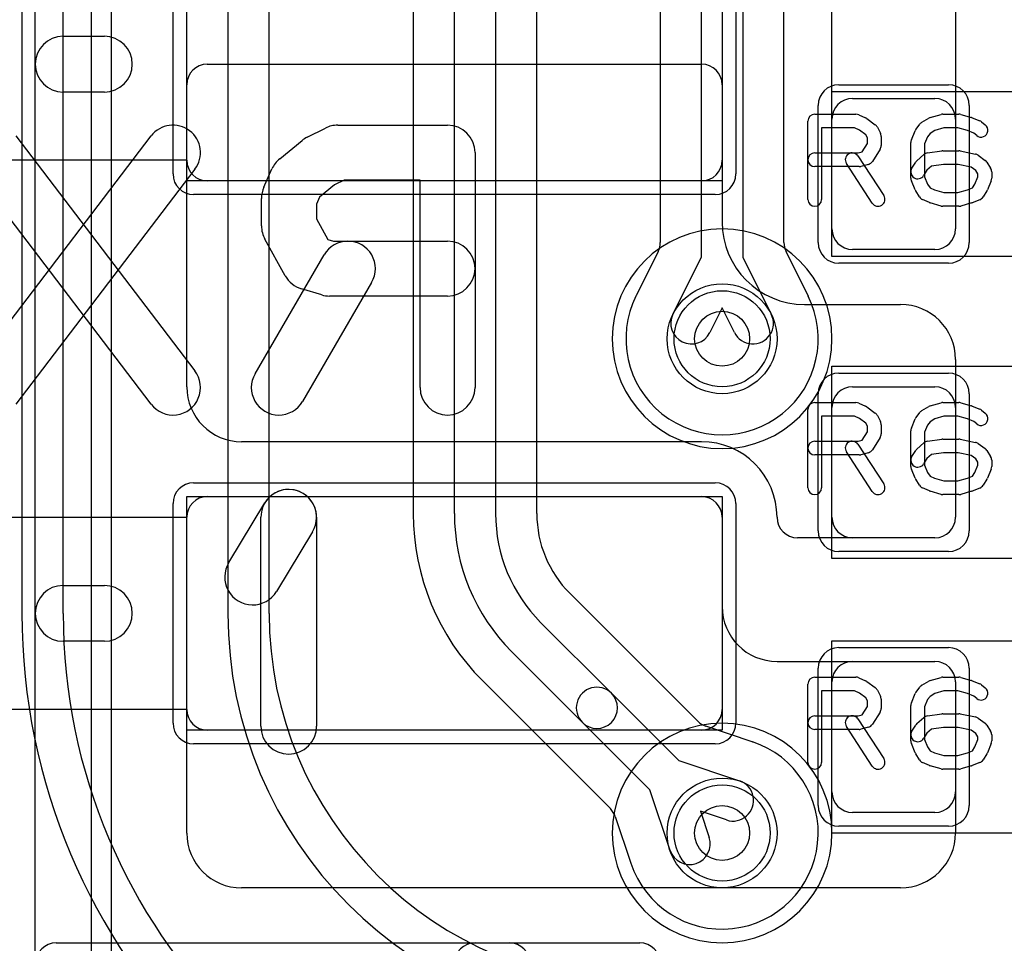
# Model space of a CAD drawing. Extents: x -3.9 to 29.3, y -3.9 to 20.
# Tile 5 of 37: x 1.4 to 5, y 4.3 to 7.7. Entities that reach past the tile are written whole.
import ezdxf

# ---------------------------------------------------------------- set-up
doc = ezdxf.new("R2010")
doc.units = 0
for name, color, linetype in [('Hole', 1, 'CONTINUOUS'), ('L1', 3, 'CONTINUOUS'), ('L2', 3, 'CONTINUOUS'), ('L3', 3, 'CONTINUOUS'), ('L4', 3, 'CONTINUOUS'), ('MetalMask-A', 176, 'CONTINUOUS'), ('PartsArea-A', 111, 'CONTINUOUS'), ('PartsSilk-A', 221, 'CONTINUOUS'), ('PartsSilk-B', 221, 'CONTINUOUS'), ('Resist-A', 2, 'CONTINUOUS'), ('Resist-B', 2, 'CONTINUOUS'), ('Silk-A', 140, 'CONTINUOUS'), ('Silk-B', 140, 'CONTINUOUS')]:
    doc.layers.add(name, color=color, linetype=linetype)

msp = doc.modelspace()

# ---------------------------------------------------------------- linework, layer by layer
at = {"layer": 'Hole'}
for centre in [(4, 6.5), (4, 4.7)]:
    msp.add_circle(centre, 0.1, dxfattribs=at)
at = {"layer": 'L1'}
for p, q in [((4.4, 6.89997), (4.4, 9.92503)), ((4.85, 9.4), (4.85, 6.89997)), ((1.77496, 8.88878), (1.77496, 2.6)), ((2.05, 7.15), (2.05, 7.85)), ((4, 7.85), (4, 7.15)), ((2.12497, 7.5), (3.92503, 7.5)), ((2.05, 6.32504), (2.05, 7.42503)), ((4, 7.42503), (4, 6.92496)), ((4.475, 7.375), (4.775, 7.375)), ((4.4, 6.9), (4.4, 7.3)), ((4.85, 7.3), (4.85, 6.9)), ((3.925, 7.075), (2.125, 7.075)), ((4.77503, 6.825), (4.47497, 6.825)), ((4.775, 6.825), (4.475, 6.825)), ((4.3, 6.62496), (4.65, 6.62496)), ((4.85, 6.42496), (4.85, 5.84997)), ((4.475, 6.325), (4.775, 6.325)), ((4.4, 5.85), (4.4, 6.25)), ((4.85, 6.25), (4.85, 5.85)), ((3.925, 6.12504), (2.25, 6.12504)), ((2.12497, 5.925), (3.92503, 5.925)), ((2.125, 5.925), (3.925, 5.925)), ((2.05, 4.7), (2.05, 5.85003)), ((2.05, 5.15), (2.05, 5.85)), ((4, 5.85003), (4, 5.525)), ((4, 5.85), (4, 5.15)), ((4.20004, 5.84997), (4.20004, 5.85)), ((4.77503, 5.775), (4.27501, 5.775)), ((4.775, 5.775), (4.475, 5.775)), ((4.2, 5.325), (4.77503, 5.325)), ((4.475, 5.325), (4.775, 5.325)), ((4.4, 4.85), (4.4, 5.25)), ((4.85, 5.25003), (4.85, 4.7)), ((4.85, 5.25), (4.85, 4.85)), ((3.925, 5.075), (2.125, 5.075)), ((4.775, 4.775), (4.475, 4.775)), ((4.65, 4.5), (2.25, 4.5)), ((1.57497, 4.3), (3.22503, 4.3)), ((3.10004, 4.3), (3.69996, 4.3))]:
    msp.add_line(p, q, dxfattribs=at)
for centre in [(4, 6.5), (4, 4.7)]:
    msp.add_circle(centre, 0.2, dxfattribs=at)
for centre, radius, start, end in [((2.12497, 7.42503), 0.07497, 90, 180), ((3.92503, 7.42503), 0.07497, 0, 90), ((4.475, 7.3), 0.075, 90, 180), ((4.775, 7.3), 0.075, 0, 90), ((2.125, 7.15), 0.075, 180, -90), ((3.925, 7.15), 0.075, -90, 0), ((4.3, 6.92496), 0.3, 180, -90), ((4.475, 6.9), 0.075, 180, -90), ((4.47497, 6.89997), 0.07497, 180, -90), ((4.775, 6.9), 0.075, -90, 0), ((4.77503, 6.89997), 0.07497, -90, 0), ((4.65, 6.42496), 0.2, 0, 90), ((2.25, 6.32504), 0.2, 180, -90), ((4.475, 6.25), 0.075, 90, 180), ((4.775, 6.25), 0.075, 0, 90), ((3.925, 5.85), 0.27504, 0, 90), ((2.12497, 5.85003), 0.07497, 90, 180), ((2.125, 5.85), 0.075, 90, 180), ((3.925, 5.85), 0.075, 0, 90), ((3.92503, 5.85003), 0.07497, 0, 90), ((4.27501, 5.84997), 0.07497, 180, -90), ((4.475, 5.85), 0.075, 180, -90), ((4.775, 5.85), 0.075, -90, 0), ((4.77503, 5.84997), 0.07497, -90, 0), ((4.2, 5.525), 0.2, 180, -90), ((4.475, 5.25), 0.075, 90, 180), ((4.775, 5.25), 0.075, 0, 90), ((4.77503, 5.25003), 0.07497, 0, 90), ((2.125, 5.15), 0.075, 180, -90), ((3.925, 5.15), 0.075, -90, 0), ((4.475, 4.85), 0.075, 180, -90), ((4.775, 4.85), 0.075, -90, 0), ((2.25, 4.7), 0.2, 180, -90), ((4.65, 4.7), 0.2, -90, 0), ((1.57497, 4.22503), 0.07497, 90, 180), ((3.10004, 4.225), 0.075, 90, 180), ((3.22503, 4.22503), 0.07497, 0, 90), ((3.69996, 4.225), 0.075, 0, 90)]:
    msp.add_arc(centre, radius, start, end, dxfattribs=at)
at = {"layer": 'L2'}
for centre, start, end in [((4, 6.5), 90, -90), ((4, 6.5), -90, 90), ((4, 4.7), 90, -90), ((4, 4.7), -90, 90)]:
    msp.add_arc(centre, 0.40004, start, end, dxfattribs=at)
at = {"layer": 'L3'}
for centre, start, end in [((4, 6.5), 90, -90), ((4, 6.5), -90, 90), ((4, 4.7), 90, -90), ((4, 4.7), -90, 90)]:
    msp.add_arc(centre, 0.40004, start, end, dxfattribs=at)
at = {"layer": 'L4'}
for p, q in [((1.44996, 10.46729), (1.44996, 5.5)), ((1.6, 5.5), (1.6, 10.46729)), ((2.2, 10.46729), (2.2, 5.5)), ((2.35004, 5.5), (2.35004, 10.46729)), ((3.925, 6.79766), (3.925, 10.40234)), ((4.075, 10.40234), (4.075, 6.79766)), ((2.87496, 10.34931), (2.87496, 5.86303)), ((3.32504, 5.86303), (3.32504, 10.34931)), ((3.77496, 10.34931), (3.77496, 6.85069)), ((4.22504, 6.85069), (4.22504, 10.34931)), ((3.025, 5.86302), (3.025, 8.14152)), ((3.175, 8.14152), (3.175, 5.86302)), ((3.76707, 6.81721), (3.68678, 6.65626)), ((4.31305, 6.65664), (4.23293, 6.81721)), ((3.82104, 6.58929), (3.925, 6.79766)), ((4.075, 6.79766), (4.17896, 6.58929)), ((4, 6.612), (3.95526, 6.52233)), ((4.04474, 6.52233), (4, 6.612)), ((3.91117, 5.1071), (3.44512, 5.57314)), ((3.33902, 5.46704), (3.59703, 5.20902)), ((3.49097, 5.10296), (3.23295, 5.36098)), ((3.12687, 5.25488), (3.59292, 4.78882)), ((3.59703, 5.20902), (3.84254, 4.96351)), ((3.73649, 4.85744), (3.49097, 5.10296)), ((4.11, 5.03231), (3.94042, 5.089)), ((3.84254, 4.96351), (4.06341, 4.88968)), ((3.81032, 4.63659), (3.73649, 4.85744)), ((4.01585, 4.74742), (3.92081, 4.77919)), ((3.92081, 4.77919), (3.95258, 4.68415)), ((3.61101, 4.75958), (3.66775, 4.58983))]:
    msp.add_line(p, q, dxfattribs=at)
for centre in [(4, 6.5), (4, 4.7)]:
    msp.add_circle(centre, 0.2, dxfattribs=at)
for centre, radius, start, end in [((3.69999, 6.85069), 0.07497, -26.52404, 0), ((4.30001, 6.85068), 0.07497, 179.99236, -153.4828), ((4, 6.49998), 0.35005, 153.68676, 26.36448), ((3.61941, 6.68916), 0.07497, -26.97862, -26.02847), ((4.38081, 6.68872), 0.07497, -154.66546, -153.63661), ((3.88815, 6.55581), 0.075, 153.4862, -26.51596), ((4.11185, 6.55581), 0.075, -153.4862, 26.51596), ((3.735, 5.86303), 0.86004, 180, -134.99906), ((3.735, 5.86302), 0.71, 180, -135.00057), ((3.735, 5.86302), 0.56, 180, -135), ((3.735, 5.86303), 0.40996, 180, -134.99901), ((3.7, 5.5), 2.25004, 180, -90), ((3.7, 5.5), 2.1, 180, -90), ((3.7, 5.5), 1.5, 180, -90), ((3.7, 5.5), 1.34996, 180, -90), ((3.544, 5.15599), 0.075, 45, -134.99937), ((3.544, 5.15599), 0.075, -135, 45), ((3.96419, 5.1601), 0.07497, -135.01081, -108.4857), ((4, 4.7), 0.35004, -161.63079, 71.65512), ((4.13377, 5.10341), 0.07497, -108.4857, -108.34795), ((4.03963, 4.81855), 0.075, -108.48568, 71.51587), ((3.53991, 4.73581), 0.07497, 18.4857, 45), ((3.88145, 4.66037), 0.075, -161.51432, 18.48413), ((3.59665, 4.56606), 0.07497, 18.37211, 18.4857)]:
    msp.add_arc(centre, radius, start, end, dxfattribs=at)
at = {"layer": 'MetalMask-A'}
for p, q in [((2.05, 7.15), (2.05, 7.85)), ((4, 7.85), (4, 7.15)), ((4.475, 7.375), (4.775, 7.375)), ((4.4, 6.9), (4.4, 7.3)), ((4.85, 7.3), (4.85, 6.9)), ((3.925, 7.075), (2.125, 7.075)), ((4.775, 6.825), (4.475, 6.825)), ((4.475, 6.325), (4.775, 6.325)), ((4.4, 5.85), (4.4, 6.25)), ((4.85, 6.25), (4.85, 5.85)), ((2.125, 5.925), (3.925, 5.925)), ((2.05, 5.15), (2.05, 5.85)), ((4, 5.85), (4, 5.15)), ((4.775, 5.775), (4.475, 5.775)), ((4.475, 5.325), (4.775, 5.325)), ((4.4, 4.85), (4.4, 5.25)), ((4.85, 5.25), (4.85, 4.85)), ((3.925, 5.075), (2.125, 5.075)), ((4.775, 4.775), (4.475, 4.775))]:
    msp.add_line(p, q, dxfattribs=at)
for centre, start, end in [((4.475, 7.3), 90, 180), ((4.775, 7.3), 0, 90), ((2.125, 7.15), 180, -90), ((3.925, 7.15), -90, 0), ((4.475, 6.9), 180, -90), ((4.775, 6.9), -90, 0), ((4.475, 6.25), 90, 180), ((4.775, 6.25), 0, 90), ((2.125, 5.85), 90, 180), ((3.925, 5.85), 0, 90), ((4.475, 5.85), 180, -90), ((4.775, 5.85), -90, 0), ((4.475, 5.25), 90, 180), ((4.775, 5.25), 0, 90), ((2.125, 5.15), 180, -90), ((3.925, 5.15), -90, 0), ((4.475, 4.85), 180, -90), ((4.775, 4.85), -90, 0)]:
    msp.add_arc(centre, 0.075, start, end, dxfattribs=at)
at = {"layer": 'PartsArea-A'}
for p, q in [((4, 7.925), (4, 7.075)), ((4.4, 7.4), (5.7, 7.4)), ((4.4, 6.8), (4.4, 7.4)), ((2.05, 7.15), (1.3, 7.15)), ((2.05, 7.075), (2.05, 7.15)), ((4, 7.075), (2.05, 7.075)), ((5.7, 6.8), (4.4, 6.8)), ((4.4, 6.4), (5.7, 6.4)), ((4.4, 5.7), (4.4, 6.4)), ((2.05, 5.85), (2.05, 5.925)), ((2.05, 5.925), (4, 5.925)), ((4, 5.925), (4, 5.075)), ((1.3, 5.85), (2.05, 5.85)), ((5.7, 5.7), (4.4, 5.7)), ((4.4, 5.4), (5.7, 5.4)), ((4.4, 4.7), (4.4, 5.4)), ((2.05, 5.15), (1.3, 5.15)), ((2.05, 5.075), (2.05, 5.15)), ((4, 5.075), (2.05, 5.075)), ((5.7, 4.7), (4.4, 4.7))]:
    msp.add_line(p, q, dxfattribs=at)
at = {"layer": 'PartsSilk-A'}
for p, q in [((1.7016, 12.9), (1.7016, 4.1)), ((1.4984, 4.1), (1.4984, 12.7984)), ((1.6, 7.6016), (1.75, 7.6016)), ((1.75, 7.3984), (1.6, 7.3984)), ((4.3375, 7.31759), (4.4875, 7.31759)), ((4.75841, 7.30552), (4.7973, 7.31663)), ((4.80417, 7.31759), (4.8625, 7.31759)), ((4.86937, 7.31663), (4.90826, 7.30552)), ((4.3125, 7.00741), (4.3125, 7.29259)), ((4.49765, 7.31544), (4.52265, 7.30433)), ((4.5272, 7.3017), (4.55776, 7.27948)), ((4.70639, 7.26315), (4.72028, 7.28167)), ((4.72754, 7.28818), (4.75254, 7.30299)), ((4.91067, 7.30469), (4.93845, 7.29358)), ((4.94479, 7.28989), (4.95868, 7.27878)), ((4.4822, 7.26759), (4.3625, 7.26759)), ((4.3625, 7.26759), (4.3625, 7.00741)), ((4.49993, 7.25971), (4.4822, 7.26759)), ((4.52343, 7.24263), (4.49993, 7.25971)), ((4.56542, 7.27044), (4.57653, 7.24822)), ((4.68942, 7.22442), (4.70331, 7.25776)), ((4.7573, 7.24769), (4.74827, 7.23565)), ((4.77525, 7.25833), (4.7573, 7.24769)), ((4.80767, 7.26759), (4.77525, 7.25833)), ((4.859, 7.26759), (4.80767, 7.26759)), ((4.89329, 7.25779), (4.859, 7.26759)), ((4.91645, 7.24853), (4.89329, 7.25779)), ((4.92744, 7.23974), (4.91645, 7.24853)), ((4.51042, 7.18087), (4.52917, 7.21087)), ((4.52917, 7.23114), (4.52343, 7.24263)), ((4.52917, 7.21087), (4.52917, 7.23114)), ((4.57917, 7.23704), (4.57917, 7.2037)), ((4.6875, 7.08519), (4.6875, 7.21481)), ((4.74827, 7.23565), (4.7375, 7.20981)), ((4.7375, 7.20981), (4.7375, 7.09019)), ((4.3375, 7.17685), (4.49533, 7.17685)), ((4.49533, 7.17685), (4.51042, 7.18087)), ((4.57537, 7.19045), (4.54759, 7.14601)), ((4.74791, 7.17661), (4.80069, 7.18402)), ((4.80417, 7.18426), (4.8625, 7.18426)), ((4.8674, 7.18377), (4.92296, 7.17266)), ((4.54714, 6.99373), (4.45269, 7.13817)), ((4.49453, 7.16553), (4.58898, 7.02109)), ((4.6913, 7.12066), (4.70519, 7.14288)), ((4.70978, 7.14832), (4.73478, 7.17054)), ((4.93294, 7.16824), (4.95794, 7.14972)), ((4.96426, 7.14287), (4.97814, 7.12065)), ((4.49861, 7.12685), (4.3375, 7.12685)), ((4.53283, 7.1351), (4.50505, 7.12769)), ((4.74568, 7.11333), (4.7337, 7.09416)), ((4.76235, 7.12814), (4.74568, 7.11333)), ((4.80592, 7.13426), (4.76235, 7.12814)), ((4.86002, 7.13426), (4.80592, 7.13426)), ((4.90767, 7.12473), (4.86002, 7.13426)), ((4.92437, 7.11236), (4.90767, 7.12473)), ((4.93194, 7.10024), (4.92437, 7.11236)), ((4.98194, 7.10741), (4.98194, 7.08519)), ((4.70331, 7.04224), (4.68942, 7.07558)), ((4.7375, 7.09019), (4.74868, 7.06336)), ((4.92077, 7.06336), (4.93194, 7.09019)), ((4.93194, 7.09019), (4.93194, 7.10024)), ((4.98002, 7.07558), (4.96614, 7.04224)), ((4.71908, 7.01638), (4.70519, 7.0386)), ((4.74868, 7.06336), (4.75742, 7.04937)), ((4.75742, 7.04937), (4.77383, 7.04208)), ((4.77383, 7.04208), (4.80767, 7.03241)), ((4.80767, 7.03241), (4.859, 7.03241)), ((4.859, 7.03241), (4.89329, 7.04221)), ((4.89329, 7.04221), (4.9123, 7.04981)), ((4.9123, 7.04981), (4.92077, 7.06336)), ((4.96426, 7.0386), (4.95037, 7.01638)), ((4.75513, 6.99567), (4.73013, 7.00678)), ((4.7973, 6.98337), (4.75841, 6.99448)), ((4.90826, 6.99448), (4.86937, 6.98337)), ((4.93845, 7.00642), (4.91067, 6.99531)), ((4.8625, 6.98241), (4.80417, 6.98241)), ((4.3125, 5.95741), (4.3125, 6.24259)), ((4.3375, 6.26759), (4.4875, 6.26759)), ((4.49765, 6.26544), (4.52265, 6.25433)), ((4.5272, 6.2517), (4.55776, 6.22948)), ((4.72754, 6.23818), (4.75254, 6.25299)), ((4.75841, 6.25552), (4.7973, 6.26663)), ((4.80417, 6.26759), (4.8625, 6.26759)), ((4.86937, 6.26663), (4.90826, 6.25552)), ((4.91067, 6.25469), (4.93845, 6.24358)), ((4.4822, 6.21759), (4.3625, 6.21759)), ((4.3625, 6.21759), (4.3625, 5.95741)), ((4.49993, 6.20971), (4.4822, 6.21759)), ((4.52343, 6.19263), (4.49993, 6.20971)), ((4.56542, 6.22044), (4.57653, 6.19822)), ((4.68942, 6.17442), (4.70331, 6.20776)), ((4.70639, 6.21315), (4.72028, 6.23167)), ((4.77525, 6.20833), (4.7573, 6.19769)), ((4.80767, 6.21759), (4.77525, 6.20833)), ((4.859, 6.21759), (4.80767, 6.21759)), ((4.89329, 6.20779), (4.859, 6.21759)), ((4.91645, 6.19853), (4.89329, 6.20779)), ((4.94479, 6.23989), (4.95868, 6.22878)), ((4.52917, 6.18114), (4.52343, 6.19263)), ((4.52917, 6.16087), (4.52917, 6.18114)), ((4.57917, 6.18704), (4.57917, 6.1537)), ((4.74827, 6.18565), (4.7375, 6.15981)), ((4.7573, 6.19769), (4.74827, 6.18565)), ((4.92744, 6.18974), (4.91645, 6.19853)), ((4.51042, 6.13087), (4.52917, 6.16087)), ((4.57537, 6.14045), (4.54759, 6.09601)), ((4.6875, 6.03519), (4.6875, 6.16481)), ((4.7375, 6.15981), (4.7375, 6.04019)), ((4.74791, 6.12661), (4.80069, 6.13402)), ((4.80417, 6.13426), (4.8625, 6.13426)), ((4.8674, 6.13377), (4.92296, 6.12266)), ((4.3375, 6.12685), (4.49533, 6.12685)), ((4.49453, 6.11553), (4.58898, 5.97109)), ((4.49533, 6.12685), (4.51042, 6.13087)), ((4.70978, 6.09832), (4.73478, 6.12054)), ((4.93294, 6.11824), (4.95794, 6.09972)), ((4.49861, 6.07685), (4.3375, 6.07685)), ((4.54714, 5.94373), (4.45269, 6.08817)), ((4.53283, 6.0851), (4.50505, 6.07769)), ((4.6913, 6.07066), (4.70519, 6.09288)), ((4.74568, 6.06333), (4.7337, 6.04416)), ((4.76235, 6.07814), (4.74568, 6.06333)), ((4.80592, 6.08426), (4.76235, 6.07814)), ((4.86002, 6.08426), (4.80592, 6.08426)), ((4.90767, 6.07473), (4.86002, 6.08426)), ((4.92437, 6.06236), (4.90767, 6.07473)), ((4.93194, 6.05024), (4.92437, 6.06236)), ((4.96426, 6.09287), (4.97814, 6.07065)), ((4.70331, 5.99224), (4.68942, 6.02558)), ((4.7375, 6.04019), (4.74868, 6.01336)), ((4.92077, 6.01336), (4.93194, 6.04019)), ((4.93194, 6.04019), (4.93194, 6.05024)), ((4.98002, 6.02558), (4.96614, 5.99224)), ((4.98194, 6.05741), (4.98194, 6.03519)), ((4.74868, 6.01336), (4.75742, 5.99937)), ((4.75742, 5.99937), (4.77383, 5.99208)), ((4.77383, 5.99208), (4.80767, 5.98241)), ((4.859, 5.98241), (4.89329, 5.99221)), ((4.89329, 5.99221), (4.9123, 5.99981)), ((4.9123, 5.99981), (4.92077, 6.01336)), ((4.71908, 5.96638), (4.70519, 5.9886)), ((4.75513, 5.94567), (4.73013, 5.95678)), ((4.80767, 5.98241), (4.859, 5.98241)), ((4.93845, 5.95642), (4.91067, 5.94531)), ((4.96426, 5.9886), (4.95037, 5.96638)), ((4.7973, 5.93337), (4.75841, 5.94448)), ((4.8625, 5.93241), (4.80417, 5.93241)), ((4.90826, 5.94448), (4.86937, 5.93337)), ((2.20298, 5.68487), (2.33439, 5.90222)), ((2.31973, 5.08892), (2.31973, 5.84965)), ((2.52293, 5.84965), (2.52293, 5.08892)), ((2.50827, 5.79708), (2.37686, 5.57973)), ((1.6, 5.6016), (1.75, 5.6016)), ((1.75, 5.3984), (1.6, 5.3984)), ((4.3125, 4.95741), (4.3125, 5.24259)), ((4.3375, 5.26759), (4.4875, 5.26759)), ((4.49765, 5.26544), (4.52265, 5.25433)), ((4.5272, 5.2517), (4.55776, 5.22948)), ((4.72754, 5.23818), (4.75254, 5.25299)), ((4.75841, 5.25552), (4.7973, 5.26663)), ((4.80417, 5.26759), (4.8625, 5.26759)), ((4.86937, 5.26663), (4.90826, 5.25552)), ((4.91067, 5.25469), (4.93845, 5.24358)), ((4.94479, 5.23989), (4.95868, 5.22878)), ((4.4822, 5.21759), (4.3625, 5.21759)), ((4.3625, 5.21759), (4.3625, 4.95741)), ((4.49993, 5.20971), (4.4822, 5.21759)), ((4.52343, 5.19263), (4.49993, 5.20971)), ((4.56542, 5.22044), (4.57653, 5.19822)), ((4.68942, 5.17442), (4.70331, 5.20776)), ((4.70639, 5.21315), (4.72028, 5.23167)), ((4.77525, 5.20833), (4.7573, 5.19769)), ((4.80767, 5.21759), (4.77525, 5.20833)), ((4.859, 5.21759), (4.80767, 5.21759)), ((4.89329, 5.20779), (4.859, 5.21759)), ((4.91645, 5.19853), (4.89329, 5.20779)), ((4.52917, 5.18114), (4.52343, 5.19263)), ((4.52917, 5.16087), (4.52917, 5.18114)), ((4.57917, 5.18704), (4.57917, 5.1537)), ((4.6875, 5.03519), (4.6875, 5.16481)), ((4.74827, 5.18565), (4.7375, 5.15981)), ((4.7573, 5.19769), (4.74827, 5.18565)), ((4.92744, 5.18974), (4.91645, 5.19853)), ((4.49533, 5.12685), (4.51042, 5.13087)), ((4.51042, 5.13087), (4.52917, 5.16087)), ((4.57537, 5.14045), (4.54759, 5.09601)), ((4.7375, 5.15981), (4.7375, 5.04019)), ((4.74791, 5.12661), (4.80069, 5.13402)), ((4.80417, 5.13426), (4.8625, 5.13426)), ((4.8674, 5.13377), (4.92296, 5.12266)), ((4.3375, 5.12685), (4.49533, 5.12685)), ((4.49453, 5.11553), (4.58898, 4.97109)), ((4.6913, 5.07066), (4.70519, 5.09288)), ((4.70978, 5.09832), (4.73478, 5.12054)), ((4.93294, 5.11824), (4.95794, 5.09972)), ((4.96426, 5.09287), (4.97814, 5.07065)), ((4.49861, 5.07685), (4.3375, 5.07685)), ((4.54714, 4.94373), (4.45269, 5.08817)), ((4.53283, 5.0851), (4.50505, 5.07769)), ((4.74568, 5.06333), (4.7337, 5.04416)), ((4.76235, 5.07814), (4.74568, 5.06333)), ((4.80592, 5.08426), (4.76235, 5.07814)), ((4.86002, 5.08426), (4.80592, 5.08426)), ((4.90767, 5.07473), (4.86002, 5.08426)), ((4.92437, 5.06236), (4.90767, 5.07473)), ((4.93194, 5.05024), (4.92437, 5.06236)), ((4.98194, 5.05741), (4.98194, 5.03519)), ((4.70331, 4.99224), (4.68942, 5.02558)), ((4.7375, 5.04019), (4.74868, 5.01336)), ((4.92077, 5.01336), (4.93194, 5.04019)), ((4.93194, 5.04019), (4.93194, 5.05024)), ((4.98002, 5.02558), (4.96614, 4.99224)), ((4.71908, 4.96638), (4.70519, 4.9886)), ((4.74868, 5.01336), (4.75742, 4.99937)), ((4.75742, 4.99937), (4.77383, 4.99208)), ((4.77383, 4.99208), (4.80767, 4.98241)), ((4.859, 4.98241), (4.89329, 4.99221)), ((4.89329, 4.99221), (4.9123, 4.99981)), ((4.9123, 4.99981), (4.92077, 5.01336)), ((4.96426, 4.9886), (4.95037, 4.96638)), ((4.75513, 4.94567), (4.73013, 4.95678)), ((4.80767, 4.98241), (4.859, 4.98241)), ((4.93845, 4.95642), (4.91067, 4.94531)), ((4.7973, 4.93337), (4.75841, 4.94448)), ((4.8625, 4.93241), (4.80417, 4.93241)), ((4.90826, 4.94448), (4.86937, 4.93337))]:
    msp.add_line(p, q, dxfattribs=at)
for centre, radius, start, end in [((1.6, 7.5), 0.1016, 90, -90), ((1.75, 7.5), 0.1016, -90, 90), ((4.3375, 7.29259), 0.025, 90, 180), ((4.4875, 7.29259), 0.025, 66.04914, 90), ((4.80417, 7.29259), 0.025, 90, 105.94854), ((4.8625, 7.29259), 0.025, 74.05146, 90), ((4.5125, 7.28148), 0.025, 53.98274, 66.03964), ((4.74028, 7.26667), 0.025, 120.63752, 143.1301), ((4.76528, 7.28148), 0.025, 105.94854, 120.63752), ((4.90139, 7.28148), 0.025, 68.2071, 74.05146), ((4.92917, 7.27037), 0.025, 51.33303, 68.2071), ((4.54306, 7.25926), 0.025, 26.56505, 53.97932), ((4.55417, 7.23704), 0.025, 0, 26.56505), ((4.72639, 7.24815), 0.025, 143.1301, 157.39424), ((4.94306, 7.25926), 0.025, -128.66697, 51.34522), ((4.7125, 7.21481), 0.025, 157.39424, 180), ((4.3375, 7.15185), 0.025, 90, -90), ((4.47361, 7.15185), 0.025, 33.18146, -146.81914), ((4.55417, 7.2037), 0.025, -32.00538, 0), ((4.75139, 7.15185), 0.025, 98.00047, 131.62783), ((4.80417, 7.15926), 0.025, 90, 98.00047), ((4.8625, 7.15926), 0.025, 78.69456, 90), ((4.91806, 7.14815), 0.025, 53.47387, 78.69456), ((4.52639, 7.15926), 0.025, -75.07449, -32.01002), ((4.72639, 7.12963), 0.025, 131.62783, 147.99462), ((4.94306, 7.12963), 0.025, 31.98594, 53.47387), ((4.49861, 7.15185), 0.025, -90, -75.06473), ((4.7125, 7.10741), 0.025, 147.99462, -32.01002), ((4.95694, 7.10741), 0.025, 0, 31.98594), ((4.7125, 7.08519), 0.025, 180, -157.39424), ((4.95694, 7.08519), 0.025, -22.60576, 0), ((4.72639, 7.05185), 0.025, -157.39424, -147.99462), ((4.94306, 7.05185), 0.025, -32.00538, -22.60576), ((4.3375, 7.00741), 0.025, 180, 0), ((4.56806, 7.00741), 0.025, -146.81854, 33.18086), ((4.74028, 7.02963), 0.025, -147.99462, -113.95086), ((4.76528, 7.01852), 0.025, -113.95086, -105.94854), ((4.90139, 7.01852), 0.025, -74.05146, -68.2071), ((4.92917, 7.02963), 0.025, -68.2071, -32.00538), ((4.80417, 7.00741), 0.025, -105.94854, -90), ((4.8625, 7.00741), 0.025, -90, -74.05146), ((4.3375, 6.24259), 0.025, 90, 180), ((4.4875, 6.24259), 0.025, 66.04914, 90), ((4.5125, 6.23148), 0.025, 53.98274, 66.03964), ((4.76528, 6.23148), 0.025, 105.94854, 120.63752), ((4.80417, 6.24259), 0.025, 90, 105.94854), ((4.8625, 6.24259), 0.025, 74.05146, 90), ((4.90139, 6.23148), 0.025, 68.2071, 74.05146), ((4.92917, 6.22037), 0.025, 51.33303, 68.2071), ((4.54306, 6.20926), 0.025, 26.56505, 53.97932), ((4.72639, 6.19815), 0.025, 143.1301, 157.39424), ((4.74028, 6.21667), 0.025, 120.63752, 143.1301), ((4.94306, 6.20926), 0.025, -128.66697, 51.34522), ((4.55417, 6.18704), 0.025, 0, 26.56505), ((4.7125, 6.16481), 0.025, 157.39424, 180), ((4.55417, 6.1537), 0.025, -32.00538, 0), ((4.80417, 6.10926), 0.025, 90, 98.00047), ((4.8625, 6.10926), 0.025, 78.69456, 90), ((4.3375, 6.10185), 0.025, 90, -90), ((4.47361, 6.10185), 0.025, 33.18146, -146.81914), ((4.72639, 6.07963), 0.025, 131.62783, 147.99462), ((4.75139, 6.10185), 0.025, 98.00047, 131.62783), ((4.91806, 6.09815), 0.025, 53.47387, 78.69456), ((4.94306, 6.07963), 0.025, 31.98594, 53.47387), ((4.49861, 6.10185), 0.025, -90, -75.06473), ((4.52639, 6.10926), 0.025, -75.07449, -32.01002), ((4.7125, 6.05741), 0.025, 147.99462, -32.01002), ((4.95694, 6.05741), 0.025, 0, 31.98594), ((4.7125, 6.03519), 0.025, 180, -157.39424), ((4.95694, 6.03519), 0.025, -22.60576, 0), ((4.72639, 6.00185), 0.025, -157.39424, -147.99462), ((4.94306, 6.00185), 0.025, -32.00538, -22.60576), ((4.3375, 5.95741), 0.025, 180, 0), ((4.56806, 5.95741), 0.025, -146.81854, 33.18086), ((4.74028, 5.97963), 0.025, -147.99462, -113.95086), ((4.92917, 5.97963), 0.025, -68.2071, -32.00538), ((2.42133, 5.84965), 0.1016, 0, 180), ((2.42133, 5.84965), 0.1016, -31.16009, 148.8428), ((4.76528, 5.96852), 0.025, -113.95086, -105.94854), ((4.80417, 5.95741), 0.025, -105.94854, -90), ((4.8625, 5.95741), 0.025, -90, -74.05146), ((4.90139, 5.96852), 0.025, -74.05146, -68.2071), ((2.28992, 5.6323), 0.1016, 148.83991, -31.1572), ((1.6, 5.5), 0.1016, 90, -90), ((1.75, 5.5), 0.1016, -90, 90), ((4.3375, 5.24259), 0.025, 90, 180), ((4.4875, 5.24259), 0.025, 66.04914, 90), ((4.5125, 5.23148), 0.025, 53.98274, 66.03964), ((4.74028, 5.21667), 0.025, 120.63752, 143.1301), ((4.76528, 5.23148), 0.025, 105.94854, 120.63752), ((4.80417, 5.24259), 0.025, 90, 105.94854), ((4.8625, 5.24259), 0.025, 74.05146, 90), ((4.90139, 5.23148), 0.025, 68.2071, 74.05146), ((4.92917, 5.22037), 0.025, 51.33303, 68.2071), ((4.54306, 5.20926), 0.025, 26.56505, 53.97932), ((4.72639, 5.19815), 0.025, 143.1301, 157.39424), ((4.94306, 5.20926), 0.025, -128.66697, 51.34522), ((4.55417, 5.18704), 0.025, 0, 26.56505), ((4.7125, 5.16481), 0.025, 157.39424, 180), ((4.55417, 5.1537), 0.025, -32.00538, 0), ((4.80417, 5.10926), 0.025, 90, 98.00047), ((4.8625, 5.10926), 0.025, 78.69456, 90), ((4.3375, 5.10185), 0.025, 90, -90), ((4.47361, 5.10185), 0.025, 33.18146, -146.81914), ((4.52639, 5.10926), 0.025, -75.07449, -32.01002), ((4.72639, 5.07963), 0.025, 131.62783, 147.99462), ((4.75139, 5.10185), 0.025, 98.00047, 131.62783), ((4.91806, 5.09815), 0.025, 53.47387, 78.69456), ((4.94306, 5.07963), 0.025, 31.98594, 53.47387), ((2.42133, 5.08892), 0.1016, 180, 0), ((4.49861, 5.10185), 0.025, -90, -75.06473), ((4.7125, 5.05741), 0.025, 147.99462, -32.01002), ((4.95694, 5.05741), 0.025, 0, 31.98594), ((4.7125, 5.03519), 0.025, 180, -157.39424), ((4.95694, 5.03519), 0.025, -22.60576, 0), ((4.72639, 5.00185), 0.025, -157.39424, -147.99462), ((4.94306, 5.00185), 0.025, -32.00538, -22.60576), ((4.3375, 4.95741), 0.025, 180, 0), ((4.56806, 4.95741), 0.025, -146.81854, 33.18086), ((4.74028, 4.97963), 0.025, -147.99462, -113.95086), ((4.92917, 4.97963), 0.025, -68.2071, -32.00538), ((4.76528, 4.96852), 0.025, -113.95086, -105.94854), ((4.80417, 4.95741), 0.025, -105.94854, -90), ((4.8625, 4.95741), 0.025, -90, -74.05146), ((4.90139, 4.96852), 0.025, -74.05146, -68.2071)]:
    msp.add_arc(centre, radius, start, end, dxfattribs=at)
at = {"layer": 'PartsSilk-B'}
for p, q in [((2.4886, 7.23388), (2.55527, 7.26722)), ((2.6, 7.27778), (3, 7.27778)), ((1.26861, 6.38282), (1.92046, 7.23838)), ((1.42769, 7.23838), (2.07954, 6.38282)), ((2.38853, 7.15518), (2.47001, 7.22184)), ((3.1, 7.17778), (3.1, 6.32222)), ((1.92046, 6.26162), (1.26861, 7.11718)), ((2.07954, 7.11718), (1.42769, 6.26162)), ((2.33084, 7.05172), (2.36047, 7.11839)), ((2.62361, 7.07778), (2.58802, 7.05998)), ((2.9, 7.07778), (2.62361, 7.07778)), ((2.9, 6.32222), (2.9, 7.07778)), ((2.58802, 7.05998), (2.53357, 7.01544)), ((2.32222, 6.91111), (2.32222, 7.01111)), ((2.53357, 7.01544), (2.52222, 6.98989)), ((2.52222, 6.98989), (2.52222, 6.93702)), ((2.52222, 6.93702), (2.56397, 6.86188)), ((2.40889, 6.72921), (2.33481, 6.86254)), ((2.56397, 6.86188), (2.58505, 6.85556)), ((2.58505, 6.85556), (3, 6.85556)), ((2.29873, 6.37247), (2.55058, 6.80581)), ((2.54164, 6.65978), (2.46757, 6.682)), ((2.7235, 6.70531), (2.47165, 6.27197)), ((3, 6.65556), (2.57037, 6.65556))]:
    msp.add_line(p, q, dxfattribs=at)
for centre, start, end in [((2, 7.17778), -37.30308, 142.69627), ((2.6, 7.17778), 90, 116.57018), ((3, 7.17778), 0, 90), ((2.53333, 7.14444), 116.57018, 129.28618), ((2.45185, 7.07778), 129.28618, 156.03926), ((2.42222, 7.01111), 156.03926, 180), ((2.42222, 6.91111), 180, -150.94094), ((2.63704, 6.75556), -30.16488, 149.83556), ((3, 6.75556), -90, 90), ((2.4963, 6.77778), -150.94094, -106.69705), ((2.57037, 6.75556), -106.69705, -90), ((2, 6.32222), -142.69692, 37.30373), ((2.38519, 6.32222), 149.83512, -30.16444), ((3, 6.32222), 180, 0)]:
    msp.add_arc(centre, 0.1, start, end, dxfattribs=at)
at = {"layer": 'Resist-A'}
for p, q in [((2, 7.1), (2, 7.9)), ((4.05, 7.9), (4.05, 7.1)), ((4.425, 7.425), (4.825, 7.425)), ((4.35, 6.85), (4.35, 7.35)), ((4.9, 7.35), (4.9, 6.85)), ((3.975, 7.025), (2.075, 7.025)), ((4.825, 6.775), (4.425, 6.775)), ((4.425, 6.375), (4.825, 6.375)), ((4.35, 5.8), (4.35, 6.3)), ((4.9, 6.3), (4.9, 5.8)), ((2.075, 5.975), (3.975, 5.975)), ((2, 5.1), (2, 5.9)), ((4.05, 5.9), (4.05, 5.1)), ((4.825, 5.725), (4.425, 5.725)), ((4.425, 5.375), (4.825, 5.375)), ((4.35, 4.8), (4.35, 5.3)), ((4.9, 5.3), (4.9, 4.8)), ((3.975, 5.025), (2.075, 5.025)), ((4.825, 4.725), (4.425, 4.725))]:
    msp.add_line(p, q, dxfattribs=at)
for centre in [(4, 6.5), (4, 4.7)]:
    msp.add_circle(centre, 0.175, dxfattribs=at)
for centre, start, end in [((4.425, 7.35), 90, 180), ((4.825, 7.35), 0, 90), ((2.075, 7.1), 180, -90), ((3.975, 7.1), -90, 0), ((4.425, 6.85), 180, -90), ((4.825, 6.85), -90, 0), ((4.425, 6.3), 90, 180), ((4.825, 6.3), 0, 90), ((2.075, 5.9), 90, 180), ((3.975, 5.9), 0, 90), ((4.425, 5.8), 180, -90), ((4.825, 5.8), -90, 0), ((4.425, 5.3), 90, 180), ((4.825, 5.3), 0, 90), ((2.075, 5.1), 180, -90), ((3.975, 5.1), -90, 0), ((4.425, 4.8), 180, -90), ((4.825, 4.8), -90, 0)]:
    msp.add_arc(centre, 0.075, start, end, dxfattribs=at)
at = {"layer": 'Resist-B'}
for centre in [(4, 6.5), (4, 4.7)]:
    msp.add_circle(centre, 0.175, dxfattribs=at)
at = {"layer": 'Silk-A'}
for p, q in [((1.7016, 12.9), (1.7016, 4.1)), ((1.4984, 4.1), (1.4984, 12.7984)), ((1.6, 7.6016), (1.75, 7.6016)), ((1.75, 7.3984), (1.6, 7.3984)), ((1.6, 5.6016), (1.75, 5.6016)), ((1.75, 5.3984), (1.6, 5.3984))]:
    msp.add_line(p, q, dxfattribs=at)
for centre, start, end in [((1.6, 7.5), 90, -90), ((1.75, 7.5), -90, 90), ((1.6, 5.5), 90, -90), ((1.75, 5.5), -90, 90)]:
    msp.add_arc(centre, 0.1016, start, end, dxfattribs=at)
at = {"layer": 'Silk-B'}
for p, q in [((2.4886, 7.23388), (2.55527, 7.26722)), ((2.6, 7.27778), (3, 7.27778)), ((1.26861, 6.38282), (1.92046, 7.23838)), ((1.42769, 7.23838), (2.07954, 6.38282)), ((2.38853, 7.15518), (2.47001, 7.22184)), ((3.1, 7.17778), (3.1, 6.32222)), ((1.92046, 6.26162), (1.26861, 7.11718)), ((2.07954, 7.11718), (1.42769, 6.26162)), ((2.33084, 7.05172), (2.36047, 7.11839)), ((2.62361, 7.07778), (2.58802, 7.05998)), ((2.9, 7.07778), (2.62361, 7.07778)), ((2.9, 6.32222), (2.9, 7.07778)), ((2.58802, 7.05998), (2.53357, 7.01544)), ((2.32222, 6.91111), (2.32222, 7.01111)), ((2.53357, 7.01544), (2.52222, 6.98989)), ((2.52222, 6.98989), (2.52222, 6.93702)), ((2.52222, 6.93702), (2.56397, 6.86188)), ((2.40889, 6.72921), (2.33481, 6.86254)), ((2.56397, 6.86188), (2.58505, 6.85556)), ((2.58505, 6.85556), (3, 6.85556)), ((2.29873, 6.37247), (2.55058, 6.80581)), ((2.54164, 6.65978), (2.46757, 6.682)), ((2.7235, 6.70531), (2.47165, 6.27197)), ((3, 6.65556), (2.57037, 6.65556))]:
    msp.add_line(p, q, dxfattribs=at)
for centre, start, end in [((2, 7.17778), -37.30308, 142.69627), ((2.6, 7.17778), 90, 116.57018), ((3, 7.17778), 0, 90), ((2.53333, 7.14444), 116.57018, 129.28618), ((2.45185, 7.07778), 129.28618, 156.03926), ((2.42222, 7.01111), 156.03926, 180), ((2.42222, 6.91111), 180, -150.94094), ((2.63704, 6.75556), -30.16488, 149.83556), ((3, 6.75556), -90, 90), ((2.4963, 6.77778), -150.94094, -106.69705), ((2.57037, 6.75556), -106.69705, -90), ((2, 6.32222), -142.69692, 37.30373), ((2.38519, 6.32222), 149.83512, -30.16444), ((3, 6.32222), 180, 0)]:
    msp.add_arc(centre, 0.1, start, end, dxfattribs=at)

doc.saveas('drawing.dxf')
